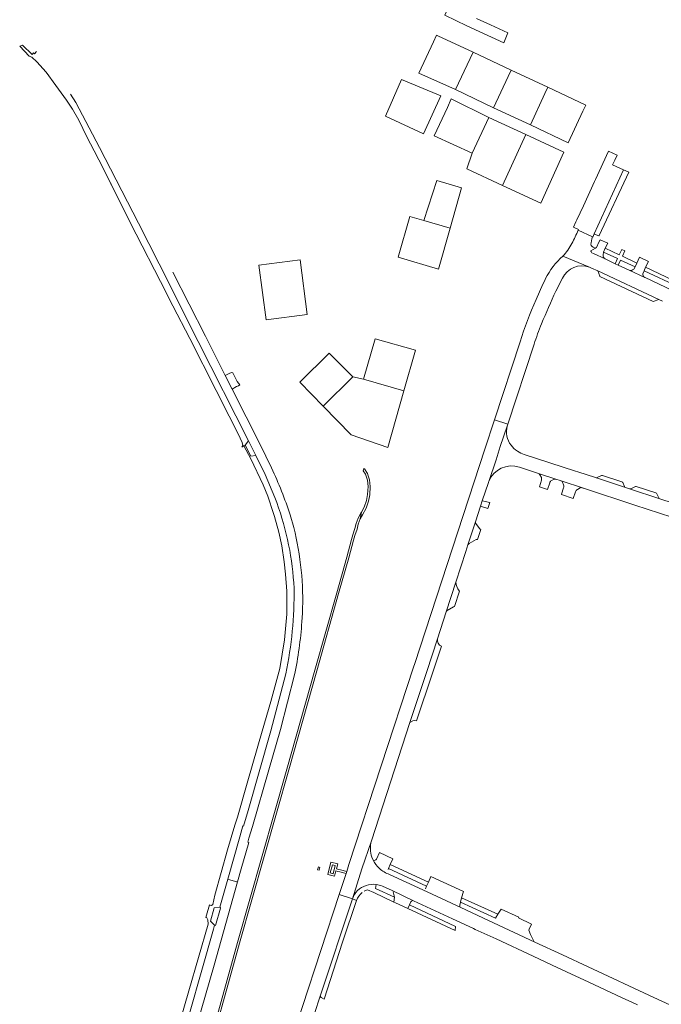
# Model space of a CAD drawing. Extents: x 152048 to 156914, y 461460 to 468786.
# Tile 18 of 256: x 152142 to 152447, y 464470 to 464939. Entities that reach past the tile are written whole.
import ezdxf

# ---------------------------------------------------------------- set-up
doc = ezdxf.new("R2010")
doc.units = 0
doc.header["$LTSCALE"] = 0.75
for name, color, linetype, lineweight in [('B-RO-VH-VERHARDING_ASFALT-GV', 251, 'CONTINUOUS', 18), ('B-RO-VH-VERHARDING_BETONSTRAATSTEEN-GV', 251, 'CONTINUOUS', 18), ('B-RO-VH-VERHARDING_FUNDERING_ZAND-GV', 251, 'CONTINUOUS', 18), ('B-RO-VH-VERHARDING_GESLOTEN-GV', 251, 'CONTINUOUS', 18), ('B-RO-VH-VERHARDING_TEGEL-GV', 251, 'CONTINUOUS', 18)]:
    doc.layers.add(name, color=color, linetype=linetype, lineweight=lineweight)

msp = doc.modelspace()

# ---------------------------------------------------------------- linework, layer by layer
at = {"layer": 'B-RO-VH-VERHARDING_ASFALT-GV'}
for points in [[(152339.65, 464931.315), (152338.16, 464928.205), (152331.21, 464913.349), (152348.683, 464905.428), (152355.614, 464920.179), (152357.035, 464923.203), (152340.245, 464931.045)], [(152366.763, 464896.784), (152373.707, 464911.744), (152375.107, 464914.761), (152357.035, 464923.203), (152355.614, 464920.179), (152348.683, 464905.428)], [(152384.298, 464888.637), (152391.165, 464903.605), (152392.546, 464906.615), (152375.107, 464914.761), (152373.707, 464911.744), (152366.763, 464896.784)], [(152333.478, 464884.478), (152341.728, 464902.571), (152323.037, 464910.321), (152315.478, 464892.848)], [(152410.716, 464898.128), (152392.546, 464906.615), (152391.165, 464903.605), (152384.298, 464888.637), (152402.283, 464880.092), (152409.295, 464895.154)], [(152356.64, 464875.175), (152364.573, 464892.116), (152346.616, 464901.039), (152344.854, 464896.879), (152338.564, 464883.428)], [(152382.185, 464884.07), (152364.573, 464892.116), (152356.64, 464875.175), (152354.06, 464867.73), (152371.105, 464859.858)], [(152382.185, 464884.07), (152371.105, 464859.858), (152389.316, 464851.448), (152400.263, 464875.651)], [(152413.745, 464835.406), (152413.96, 464835.301), (152414.653, 464836.825), (152428.531, 464867.313), (152423.392, 464869.739), (152424.38, 464871.88), (152425.488, 464874.285), (152421.379, 464876.184), (152415.2, 464862.63), (152414.73, 464861.69), (152409.47, 464850.16), (152406.382, 464843.56), (152405.921, 464842.576), (152404.738, 464840.046), (152407.179, 464838.92), (152407.022, 464838.601)], [(152333.601, 464843.163), (152346.07, 464839.558), (152351.497, 464858.693), (152339.888, 464862.2)], [(152346.07, 464839.558), (152333.601, 464843.163), (152326.994, 464845.073), (152321.365, 464825.772), (152340.544, 464820.071)], [(152258.643, 464795.932), (152278.15, 464798.513), (152274.873, 464824.561), (152255.167, 464821.925)], [(152304.925, 464767.681), (152324.125, 464762.176), (152329.609, 464781.512), (152310.431, 464786.95)], [(152285.779, 464754.865), (152299.901, 464768.788), (152288.58, 464780.166), (152274.634, 464766.238)], [(152299.901, 464768.788), (152285.779, 464754.865), (152299.063, 464741.309), (152316.496, 464735.276), (152324.125, 464762.176), (152304.925, 464767.681)], [(152236.609, 464516.639), (152237.006, 464516.526), (152236.919, 464516.218), (152234.545, 464507.927), (152234.152, 464508.038), (152233.649, 464506.221), (152216.679, 464446.516), (152217.09, 464446.397), (152221.127, 464445.23), (152221.499, 464445.122), (152227.828, 464467.593), (152233.927, 464489.096), (152245.11, 464528.622), (152244.722, 464528.727), (152240.769, 464529.795), (152240.385, 464529.899)]]:
    msp.add_lwpolyline(points, close=True, dxfattribs=at)
for points in [[(152407.022, 464838.601, -0.0114185), (152404.016, 464832.309)], [(152404.016, 464832.309, -0.0691226), (152399.722, 464826.202)], [(152414.076, 464830.584, -0.3710035), (152413.125, 464832.533)], [(152399.722, 464826.202, 0.1058891), (152391.548, 464815.546)], [(152399.551, 464815.744, -0.3869124), (152412.365, 464821.012)], [(152389.611, 464794.108, -0.0082419), (152396.361, 464809.605)], [(152386.964, 464805.584, 0.0254362), (152379.365, 464785.484)], [(152386.042, 464784.351, -0.0169323), (152389.611, 464794.108)], [(152375.142, 464736.379, -0.2453234), (152373.286, 464745.437)], [(152373.293, 464745.459, -0.0234849), (152373.581, 464746.314)], [(152378.124, 464733.497, -0.1289196), (152375.142, 464736.379)], [(152381.38, 464731.947, -0.0682197), (152378.124, 464733.497)], [(152270.116, 464703.164, 0.0285304), (152261.228, 464725.532)], [(152364.528, 464718.999, -0.406767), (152379.161, 464725.815)], [(152364.356, 464718.55, -0.0085127), (152364.528, 464718.999)], [(152262.812, 464711.456, -0.075442), (152271.792, 464670.92)], [(152275.918, 464656.392, 0.0723306), (152271.792, 464697.204)], [(152271.923, 464668.418, -0.0543308), (152268.046, 464627.575)], [(152272.165, 464627.051, 0.0350886), (152275.648, 464652.329)], [(152308.937, 464540.36, -0.1590279), (152308.727, 464548.107)], [(152312.54, 464534.981, -0.0830561), (152309.515, 464538.979)], [(152299.684, 464520.542, -0.2462543), (152306.203, 464526.9)], [(152310.929, 464527.44, -0.0759145), (152313.906, 464526.61)]]:
    msp.add_lwpolyline(points, format="xyb", dxfattribs=at)
for points in [[(152413.125, 464832.533), (152413.459, 464834.524), (152413.745, 464835.406), (152407.022, 464838.601)], [(152451.908, 464809.908), (152438.79, 464816.071), (152438.627, 464816.146), (152431.199, 464819.544), (152426.045, 464821.988), (152424.609, 464822.629), (152419.895, 464824.935), (152419.877, 464824.943), (152414.222, 464827.552), (152413.555, 464827.863), (152413.162, 464828.42), (152413.068, 464828.581), (152412.987, 464828.749), (152415.247, 464829.971), (152415.046, 464830.119), (152414.076, 464830.584)], [(152207.861, 464822.538), (152226.41, 464785.661)], [(152412.365, 464821.012), (152399.722, 464826.202)], [(152399.722, 464826.202), (152412.365, 464821.012)], [(152229.762, 464788.167), (152214.318, 464818.678)], [(152412.365, 464821.012), (152413.292, 464820.575), (152416.391, 464819.248), (152445.385, 464805.609), (152447.147, 464804.771)], [(152391.548, 464815.546), (152391.1, 464814.697), (152390.236, 464812.903), (152386.964, 464805.584)], [(152396.361, 464809.605), (152399.551, 464815.744)], [(152226.41, 464785.661), (152250.283, 464738.486)], [(152239.198, 464769.458), (152229.762, 464788.167)], [(152379.365, 464785.484), (152367.232, 464748.391), (152373.581, 464746.314)], [(152373.581, 464746.314), (152386.042, 464784.351)], [(152242.452, 464763.049), (152239.198, 464769.458)], [(152255.808, 464736.671), (152242.452, 464763.049)], [(152373.581, 464746.314), (152367.232, 464748.391), (152362.697, 464734.526), (152329.33, 464632.52), (152328.775, 464630.824), (152298.032, 464536.839), (152296.958, 464533.559), (152296.66, 464532.644), (152296.649, 464532.609), (152293.391, 464522.65), (152299.684, 464520.542), (152304.198, 464534.823), (152308.727, 464548.107), (152327.048, 464604.395), (152334.461, 464626.849), (152335.088, 464628.758), (152340.201, 464644.32), (152344.194, 464657.147), (152348.792, 464671.211), (152353.592, 464685.83), (152354.606, 464688.92), (152358.199, 464699.829), (152360.596, 464707.296), (152361.435, 464709.926), (152364.356, 464718.55)], [(152364.528, 464718.999), (152368.045, 464729.445), (152369.014, 464732.561), (152369.983, 464735.676), (152373.286, 464745.437), (152373.293, 464745.459)], [(152373.286, 464745.437), (152369.983, 464735.676), (152369.014, 464732.561), (152368.045, 464729.445), (152364.528, 464718.999)], [(152250.283, 464738.486), (152253.82, 464731.391)], [(152261.228, 464725.532), (152255.808, 464736.671)], [(152253.82, 464731.391), (152258.235, 464722.348)], [(152478.118, 464700.387), (152474.885, 464701.339), (152463.571, 464705.058), (152459.136, 464706.507), (152457.957, 464706.893), (152445.89, 464710.836), (152431.358, 464715.596), (152429.501, 464716.208), (152415.24, 464720.907), (152406.853, 464723.619), (152405.733, 464723.975), (152381.38, 464731.947)], [(152379.161, 464725.815), (152388.178, 464722.868), (152396.378, 464720.229), (152398.439, 464719.551), (152409.956, 464715.762), (152433.893, 464707.888), (152451.525, 464702.127), (152451.61, 464702.099), (152462.488, 464698.545), (152462.789, 464698.447), (152472.864, 464695.157), (152509.31, 464683.256)], [(152258.235, 464722.348), (152262.812, 464711.456)], [(152271.792, 464697.204), (152270.116, 464703.164)], [(152271.792, 464670.92), (152271.923, 464668.418)], [(152275.648, 464652.329), (152275.918, 464656.392)], [(152268.046, 464627.575), (152260.92, 464600.485)], [(152265.47, 464601.193), (152272.165, 464627.051)], [(152260.92, 464600.485), (152250.067, 464562.572)], [(152259.944, 464581.98), (152265.47, 464601.193)], [(152252.144, 464554.917), (152259.944, 464581.98)], [(152250.067, 464562.572), (152247.976, 464555.205)], [(152247.574, 464555.299), (152246.107, 464549.995)], [(152247.976, 464555.205), (152247.574, 464555.299)], [(152250.494, 464549.44), (152252.144, 464554.917)], [(152246.107, 464549.995), (152240.385, 464529.899)], [(152246.859, 464534.803), (152250.384, 464547.408)], [(152249.959, 464547.502), (152250.494, 464549.44)], [(152250.384, 464547.408), (152249.959, 464547.502)], [(152308.727, 464548.107), (152304.198, 464534.823)], [(152309.515, 464538.979), (152308.937, 464540.36)], [(152245.11, 464528.622), (152246.859, 464534.803)], [(152304.198, 464534.823), (152299.684, 464520.542)], [(152605.479, 464398.158), (152573.085, 464413.169), (152501.595, 464446.421), (152481.883, 464455.631), (152466.151, 464462.963), (152443.013, 464473.69), (152411.766, 464488.275), (152399.556, 464493.959), (152386.35, 464499.987), (152364.394, 464510.265), (152351.247, 464516.39), (152333.076, 464524.863), (152317.297, 464532.149)], [(152240.385, 464529.899), (152240.769, 464529.795)], [(152240.769, 464529.795), (152244.722, 464528.727)], [(152244.722, 464528.727), (152245.11, 464528.622)], [(152277.527, 464453.357), (152281.717, 464466.085), (152284.345, 464474.307), (152299.684, 464520.542), (152293.391, 464522.65), (152267.227, 464442.666), (152266.933, 464441.766), (152264.351, 464433.874), (152264.31, 464433.748), (152241.482, 464363.785), (152218.422, 464293.111), (152215.095, 464283.064)], [(152313.906, 464526.61), (152318.505, 464524.47), (152328.78, 464519.666), (152347.234, 464511.102), (152357.196, 464506.471), (152358.103, 464506.068), (152368.015, 464501.497), (152385.659, 464493.239), (152394.657, 464489.035), (152403.825, 464484.766), (152409.759, 464482.027), (152427.567, 464473.72), (152432.877, 464471.222), (152435.246, 464470.152)]]:
    msp.add_lwpolyline(points, dxfattribs=at)
at = {"layer": 'B-RO-VH-VERHARDING_BETONSTRAATSTEEN-GV'}
for points in [[(152414.653, 464836.825), (152414.822, 464836.748), (152416.809, 464835.838), (152416.987, 464836.088), (152431.036, 464866.131), (152428.531, 464867.313)], [(152445.385, 464805.609), (152416.391, 464819.248), (152417.239, 464816.737), (152417.285, 464816.608), (152442.69, 464804.655)], [(152242.639, 464770.831), (152242.379, 464770.864), (152241.338, 464770.552), (152239.198, 464769.458), (152242.452, 464763.049), (152244.575, 464764.173), (152245.476, 464764.523), (152246.192, 464765.015), (152244.961, 464766.705), (152242.787, 464770.813)], [(152250.283, 464738.486), (152248.687, 464736.389), (152251.321, 464731.057), (152253.82, 464731.391)]]:
    msp.add_lwpolyline(points, close=True, dxfattribs=at)
for points in [[(152418.868, 464826.878), (152419.028, 464828.217), (152419.905, 464829.991), (152421.056, 464832.437), (152417.387, 464834.086), (152416.853, 464832.942), (152415.651, 464830.368)], [(152415.247, 464829.971), (152412.987, 464828.749), (152413.068, 464828.581), (152413.162, 464828.42), (152413.555, 464827.863), (152414.222, 464827.552), (152419.877, 464824.943)], [(152437.777, 464817.889), (152438.351, 464819.32), (152439.013, 464820.967), (152440.392, 464823.719), (152436.081, 464825.711), (152434.858, 464822.841), (152434.12, 464821.227), (152433.389, 464820.003)], [(152431.199, 464819.544), (152438.627, 464816.146)], [(152396.378, 464720.229), (152388.178, 464722.868)], [(152389.501, 464719.631), (152388.64, 464716.5), (152392.42, 464715.22), (152393.455, 464718.415)], [(152388.763, 464722.314), (152389.505, 464720.919)], [(152394.383, 464719.492), (152395.74, 464720.13)], [(152408.758, 464716.1), (152409.956, 464715.762), (152398.439, 464719.551), (152399.023, 464719.285)], [(152399.602, 464718.779), (152400.096, 464717.424)], [(152415.24, 464720.907), (152429.501, 464716.208)], [(152417.798, 464721.841), (152415.988, 464720.944)], [(152427.779, 464718.945), (152418.513, 464721.945)], [(152400.063, 464715.996), (152399.102, 464713.051), (152399.072, 464712.958), (152404.681, 464710.973)], [(152404.681, 464710.973), (152405.739, 464714.128)], [(152406.703, 464715.294), (152407.999, 464716.071)], [(152429.087, 464716.635), (152428.166, 464718.542)], [(152431.358, 464715.596), (152445.89, 464710.836)], [(152433.925, 464716.6), (152432.008, 464715.645)], [(152443.956, 464713.631), (152434.594, 464716.667)], [(152445.32, 464711.348), (152444.4, 464713.237)], [(152358.199, 464699.829), (152354.606, 464688.92)], [(152360.114, 464696.657), (152358.316, 464699.098)], [(152359.221, 464691.45), (152360.789, 464696.248)], [(152355.105, 464689.52), (152358.512, 464691.422)], [(152348.792, 464671.211), (152344.194, 464657.147)], [(152348.233, 464659.549), (152350.635, 464666.904), (152350.385, 464667.147)], [(152344.763, 464657.711), (152347.708, 464659.424)], [(152340.201, 464644.32), (152335.088, 464628.758), (152334.461, 464626.849), (152327.048, 464604.395)], [(152327.048, 464604.395), (152328.36, 464605.268), (152329.268, 464605.414), (152330.203, 464605.287), (152337.776, 464627.878), (152342.076, 464640.706)], [(152316.699, 464534.58), (152316.864, 464534.974), (152317.702, 464536.959), (152318.874, 464539.659), (152312.586, 464542.554), (152311.079, 464539.449)], [(152310.506, 464538.937), (152310.087, 464538.791)], [(152350.698, 464517.51), (152351.031, 464518.983), (152351.58, 464521.085), (152352.411, 464524.077), (152337.004, 464531.272), (152335.805, 464528.586), (152334.95, 464526.614), (152334.39, 464525.381)], [(152328.78, 464519.666), (152318.505, 464524.47)], [(152319.01, 464523.89), (152319.667, 464521.332), (152319.398, 464519.031)], [(152333.076, 464524.863), (152351.247, 464516.39)], [(152319.398, 464519.031), (152320.117, 464518.698), (152326.022, 464515.961), (152326.755, 464517.683), (152327.453, 464519.17)], [(152385.886, 464500.484), (152384.355, 464503.591), (152383.514, 464505.625), (152383.773, 464506.23), (152384.892, 464508.592), (152378.628, 464511.506), (152378.781, 464511.834), (152370.465, 464515.695), (152368.877, 464513.241), (152367.74, 464511.355)]]:
    msp.add_lwpolyline(points, dxfattribs=at)
for points in [[(152415.651, 464830.368, -0.0412063), (152415.247, 464829.971)], [(152419.877, 464824.943, -0.3383852), (152418.868, 464826.878)], [(152433.389, 464820.003, -0.2616352), (152431.199, 464819.544)], [(152438.627, 464816.146, -0.3281824), (152437.777, 464817.889)], [(152388.178, 464722.868, -0.2168162), (152388.763, 464722.314)], [(152389.505, 464720.919, -0.1754642), (152389.501, 464719.631)], [(152393.455, 464718.415, -0.2299525), (152394.383, 464719.492)], [(152395.74, 464720.13, -0.1614461), (152396.378, 464720.229)], [(152399.023, 464719.285, -0.1650361), (152399.602, 464718.779)], [(152415.988, 464720.944, -0.1537639), (152415.24, 464720.907)], [(152418.513, 464721.945, 0.2014095), (152417.798, 464721.841)], [(152428.166, 464718.542, 0.179776), (152427.779, 464718.945)], [(152400.096, 464717.424, -0.1743737), (152400.063, 464715.996)], [(152405.739, 464714.128, -0.1680773), (152406.703, 464715.294)], [(152407.999, 464716.071, -0.1778577), (152408.758, 464716.1)], [(152429.501, 464716.208, -0.2152237), (152429.087, 464716.635)], [(152432.008, 464715.645, -0.1923744), (152431.358, 464715.596)], [(152434.594, 464716.667, 0.180998), (152433.925, 464716.6)], [(152444.4, 464713.237, 0.1765522), (152443.956, 464713.631)], [(152445.89, 464710.836, -0.1146696), (152445.32, 464711.348)], [(152358.316, 464699.098, -0.1081471), (152358.199, 464699.829)], [(152360.789, 464696.248, -0.2620588), (152360.114, 464696.657)], [(152358.512, 464691.422, -0.2990478), (152359.221, 464691.45)], [(152354.606, 464688.92, -0.1338818), (152355.105, 464689.52)], [(152350.385, 464667.147, -0.1547273), (152348.792, 464671.211)], [(152347.708, 464659.424, -0.181116), (152348.233, 464659.549)], [(152344.194, 464657.147, -0.1173815), (152344.763, 464657.711)], [(152342.076, 464640.706, -0.3919549), (152340.201, 464644.32)], [(152311.079, 464539.449, -0.1999382), (152310.506, 464538.937)], [(152312.54, 464534.981, 0.0912918), (152317.297, 464532.149)], [(152327.453, 464519.17, -0.4072201), (152328.78, 464519.666)], [(152351.247, 464516.39, -0.3298611), (152350.698, 464517.51)]]:
    msp.add_lwpolyline(points, format="xyb", dxfattribs=at)
at = {"layer": 'B-RO-VH-VERHARDING_FUNDERING_ZAND-GV'}
msp.add_lwpolyline([(152304.981, 464724.658), (152304.813, 464724.09), (152305.922, 464722.503), (152306.809, 464719.628), (152307.167, 464716.616), (152306.914, 464712.889), (152306.335, 464709.992), (152305.325, 464706.819), (152303.942, 464704.42), (152303.426, 464701.33), (152304.413, 464703.235), (152306.245, 464706.413), (152307.304, 464709.742), (152307.907, 464712.757), (152308.171, 464716.641), (152307.791, 464719.836), (152307.21, 464721.719), (152306.831, 464722.947), (152305.384, 464725.02), (152305.149, 464725.226)], close=True, dxfattribs=at)
msp.add_lwpolyline([(152228.431, 464436.122), (152245.968, 464499.471), (152257.799, 464540.777), (152269.389, 464582.006), (152282.752, 464629.086), (152293.142, 464665.81), (152298.04, 464682.704), (152300.2, 464691.235), (152300.903, 464693.344), (152301.87, 464696.393), (152302.458, 464698.782), (152303.398, 464701.276), (152303.426, 464701.33), (152303.942, 464704.42), (152303.536, 464703.715), (152302.483, 464701.684), (152301.501, 464699.079), (152300.907, 464696.664), (152299.952, 464693.654), (152299.251, 464691.551), (152297.092, 464683.02), (152292.194, 464666.126), (152281.803, 464629.402), (152268.44, 464582.322), (152256.85, 464541.093), (152245.02, 464499.787), (152227.437, 464436.272)], dxfattribs=at)
at = {"layer": 'B-RO-VH-VERHARDING_GESLOTEN-GV'}
for points in [[(152353.963, 464962.889), (152353.045, 464960.925), (152349.501, 464953.343), (152343.585, 464940.805), (152354.144, 464935.855), (152371.632, 464927.68), (152373.588, 464932.403), (152365.324, 464936.237), (152358.638, 464939.241)], [(152149.429, 464923.563), (152148.565, 464922.542), (152148.091, 464922.871), (152147.391, 464922.195), (152142.806, 464926.579), (152141.511, 464926.049), (152146.032, 464921.387), (152147.279, 464920.915), (152149.611, 464918.635), (152154.025, 464913.689), (152158.703, 464907.397), (152163.773, 464900.467), (152166.608, 464896.172), (152169.675, 464890.963), (152173.438, 464882.926), (152176.917, 464876.258), (152181.404, 464867.854), (152184.899, 464860.697), (152184.982, 464860.527), (152187.44, 464855.495), (152196.852, 464836.665), (152208.51, 464814.119), (152214.376, 464802.608), (152222.35, 464787.082), (152234.872, 464762.286), (152241.108, 464750.116), (152245.336, 464741.72), (152247.313, 464737.666), (152247.508, 464736.169), (152247.161, 464735.38), (152248.071, 464735.982), (152248.687, 464736.389), (152250.283, 464738.486), (152226.41, 464785.661), (152207.861, 464822.538), (152198.012, 464841.952), (152179.453, 464877.847), (152174.598, 464887.305), (152168.139, 464899.272), (152165.593, 464903.336)], [(152262.812, 464711.456), (152258.235, 464722.348), (152253.82, 464731.391), (152251.321, 464731.057), (152248.687, 464736.389), (152248.071, 464735.982), (152251.331, 464729.902), (152257.243, 464717.48), (152259.501, 464712.113), (152262.121, 464703.903), (152262.613, 464702.493), (152264.72, 464694.959), (152266.086, 464688.414), (152267.195, 464680.926), (152267.855, 464674.926), (152268.458, 464666.928), (152268.549, 464659.945), (152268.546, 464655.931), (152267.34, 464643.807), (152265.103, 464630.077), (152263.803, 464624.827), (152260.824, 464614.399), (152256.785, 464600.259), (152250.019, 464576.681), (152245.121, 464559.468), (152243.819, 464555.616), (152240.37, 464543.91), (152234.289, 464522.344), (152233.278, 464517.832), (152232.723, 464517.487), (152231.935, 464517.511), (152231.737, 464517.698), (152230.315, 464512.886), (152229.965, 464511.673), (152230.28, 464511.864), (152230.969, 464510.55), (152231.029, 464508.495), (152221.878, 464476.817), (152210.87, 464438.417)], [(152271.923, 464668.418), (152271.792, 464670.92)], [(152210.05, 464436.572), (152211.322, 464436.572), (152213.824, 464436.734), (152215.053, 464440.796), (152216.679, 464446.516), (152233.649, 464506.221), (152234.152, 464508.038), (152232.18, 464509.891), (152233.991, 464516.313), (152236.609, 464516.639), (152240.385, 464529.899), (152246.107, 464549.995), (152247.574, 464555.299), (152247.976, 464555.205), (152250.067, 464562.572), (152260.92, 464600.485), (152268.046, 464627.575)]]:
    msp.add_lwpolyline(points, dxfattribs=at)
for points in [[(152271.792, 464670.92, 0.075442), (152262.812, 464711.456)], [(152268.046, 464627.575, 0.0543308), (152271.923, 464668.418)]]:
    msp.add_lwpolyline(points, format="xyb", dxfattribs=at)
msp.add_lwpolyline([(152291.558, 464536.47), (152290.163, 464536.825), (152289.161, 464532.897), (152290.558, 464532.541)], close=True, dxfattribs=at)
at = {"layer": 'B-RO-VH-VERHARDING_TEGEL-GV'}
for points in [[(152419.028, 464828.217), (152425.75, 464825.109), (152424.609, 464822.629), (152426.045, 464821.988), (152427.137, 464824.394), (152434.12, 464821.227), (152434.858, 464822.841), (152427.998, 464826.281), (152429.132, 464828.765), (152427.755, 464829.383), (152426.563, 464826.798), (152419.905, 464829.991)], [(152438.351, 464819.32), (152454.716, 464811.629), (152455.288, 464813.303), (152439.013, 464820.967)], [(152360.596, 464707.296), (152364.051, 464706.22), (152364.987, 464709.036), (152361.435, 464709.926)], [(152293.714, 464533.377), (152296.649, 464532.609), (152296.66, 464532.644), (152296.958, 464533.559), (152294.028, 464534.334), (152293.06, 464534.59), (152292.1, 464534.844), (152292.7, 464537.175), (152289.41, 464537.978), (152287.968, 464532.197), (152291.237, 464531.39), (152291.853, 464533.864), (152292.745, 464533.631)], [(152291.558, 464536.47), (152290.558, 464532.541), (152289.161, 464532.897), (152290.163, 464536.825)], [(152317.702, 464536.959), (152316.864, 464534.974), (152334.95, 464526.614), (152335.805, 464528.586)], [(152283.883, 464534.211), (152284.259, 464535.516), (152283.503, 464535.726), (152283.152, 464534.41)], [(152284.345, 464474.307), (152284.751, 464473.614), (152286.225, 464472.94), (152295.043, 464500), (152301.559, 464519.723), (152299.684, 464520.542)], [(152348.694, 464507.479), (152326.755, 464517.683), (152326.022, 464515.961), (152348.559, 464505.515)], [(152368.877, 464513.241), (152351.58, 464521.085), (152351.031, 464518.983), (152367.74, 464511.355)], [(152236.919, 464516.218), (152237.006, 464516.526), (152236.609, 464516.639), (152233.991, 464516.313), (152232.18, 464509.891), (152234.152, 464508.038), (152234.545, 464507.927)]]:
    msp.add_lwpolyline(points, close=True, dxfattribs=at)
for points in [[(152310.929, 464527.44, 0.1176583), (152306.203, 464526.9)], [(152301.559, 464519.723, -0.1543328), (152304.377, 464523.65)], [(152305.253, 464524.206, -0.0424992), (152306.841, 464524.938)]]:
    msp.add_lwpolyline(points, format="xyb", dxfattribs=at)
for points in [[(152319.667, 464521.332), (152310.68, 464525.488), (152310.929, 464527.44)], [(152306.841, 464524.938), (152309.854, 464523.521), (152319.398, 464519.031), (152319.667, 464521.332)], [(152299.684, 464520.542), (152301.559, 464519.723)]]:
    msp.add_lwpolyline(points, dxfattribs=at)

doc.saveas('drawing.dxf')
